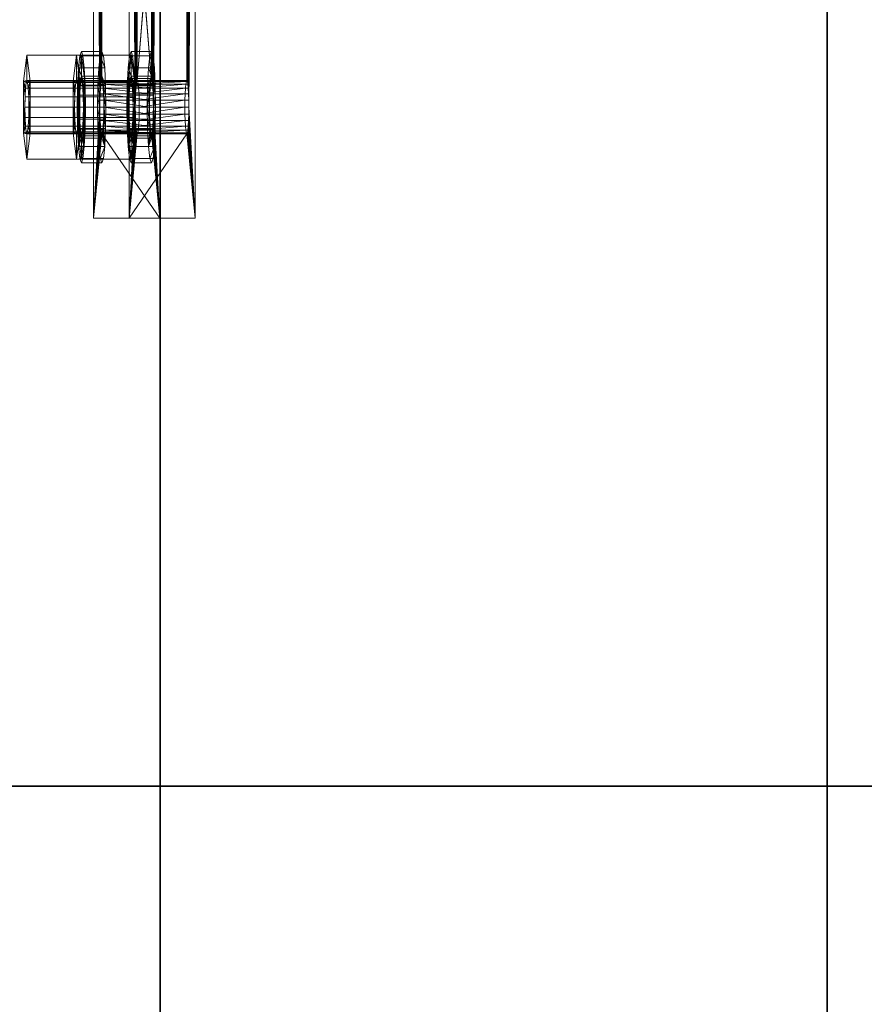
# Model space of a CAD drawing. Extents: x -0.3 to 41.3, y 0 to 17.8.
# Tile 110 of 256: x 0.766 to 0.956, y 9.893 to 10.114. Entities that reach past the tile are written whole.
import ezdxf

# ---------------------------------------------------------------- set-up
doc = ezdxf.new("R2010")
doc.units = 0
doc.header["$MEASUREMENT"] = 0
for name, color, linetype, lineweight in [('ANILHAS', 135, 'Continuous', 0), ('PLACAS_DE_BASE', 144, 'Continuous', 0), ('PORCAS', 157, 'Continuous', 0)]:
    doc.layers.add(name, color=color, linetype=linetype, lineweight=lineweight)
for name, color, linetype in [('S17', 7, 'Continuous'), ('V119', 7, 'Continuous'), ('V222', 7, 'Continuous'), ('V308', 7, 'Continuous')]:
    doc.layers.add(name, color=color, linetype=linetype)

msp = doc.modelspace()

# ---------------------------------------------------------------- linework, layer by layer
at = {"layer": 'S17', "color": 253, "true_color": 0xca95bd}
for points, invisible_edges in [([(0.54775, 9.94214, 195.60001), (1.34775, 9.94214, 195.60001), (1.34775, 10.74214, 195.60001)], 12), ([(0.54775, 9.94214, 195.10001), (1.34775, 9.94214, 195.10001), (1.34775, 10.74214, 195.10001)], 12), ([(0.54775, 9.94214, 195.60001), (1.34775, 10.74214, 195.60001), (0.54775, 10.74214, 195.60001)], 9), ([(0.54775, 9.94214, 195.10001), (1.34775, 10.74214, 195.10001), (0.54775, 10.74214, 195.10001)], 9)]:
    msp.add_3dface(points, dxfattribs=dict(at, invisible_edges=invisible_edges))
msp.add_3dface([(0.54775, 9.94214, 195.60001), (1.34775, 9.94214, 195.60001), (1.34775, 9.94214, 195.10001), (0.54775, 9.94214, 195.10001)], dxfattribs=at)
at = {"layer": 'V119', "color": 252, "true_color": 0x838383}
for points, invisible_edges in [([(0.94775, 10.26714, 196.60001), (0.79775, 10.26714, 196.60001), (0.79775, 8.91931, 196.60001)], 12), ([(0.94775, 10.26714, 196.00001), (0.79775, 10.26714, 196.00001), (0.79775, 8.91931, 196.00001)], 12), ([(0.94775, 10.26714, 196.60001), (0.79775, 8.91931, 196.60001), (0.94775, 8.91931, 196.60001)], 9), ([(0.94775, 10.26714, 196.00001), (0.79775, 8.91931, 196.00001), (0.94775, 8.91931, 196.00001)], 9)]:
    msp.add_3dface(points, dxfattribs=dict(at, invisible_edges=invisible_edges))
for points in [[(0.79775, 10.26714, 196.60001), (0.79775, 8.91931, 196.60001), (0.79775, 8.91931, 196.00001), (0.79775, 10.26714, 196.00001)], [(0.94775, 8.91931, 196.60001), (0.94775, 10.26714, 196.60001), (0.94775, 10.26714, 196.00001), (0.94775, 8.91931, 196.00001)]]:
    msp.add_3dface(points, dxfattribs=at)
at = {"layer": 'V222', "color": 252, "true_color": 0x838383}
for points, invisible_edges in [([(0.94775, 10.26714, 199.55), (0.79775, 10.26714, 199.55), (0.79775, 8.91931, 199.55)], 12), ([(0.94775, 10.26714, 198.95), (0.79775, 10.26714, 198.95), (0.79775, 8.91931, 198.95)], 12), ([(0.94775, 10.26714, 199.55), (0.79775, 8.91931, 199.55), (0.94775, 8.91931, 199.55)], 9), ([(0.94775, 10.26714, 198.95), (0.79775, 8.91931, 198.95), (0.94775, 8.91931, 198.95)], 9)]:
    msp.add_3dface(points, dxfattribs=dict(at, invisible_edges=invisible_edges))
for points in [[(0.79775, 10.26714, 199.55), (0.79775, 8.91931, 199.55), (0.79775, 8.91931, 198.95), (0.79775, 10.26714, 198.95)], [(0.94775, 8.91931, 199.55), (0.94775, 10.26714, 199.55), (0.94775, 10.26714, 198.95), (0.94775, 8.91931, 198.95)]]:
    msp.add_3dface(points, dxfattribs=at)
at = {"layer": 'V308', "color": 252, "true_color": 0x838383}
for points, invisible_edges in [([(0.94775, 10.26714, 200.60001), (0.79775, 10.26714, 200.60001), (0.79775, 6.14431, 200.60001)], 12), ([(0.94775, 10.26714, 200.30001), (0.79775, 10.26714, 200.30001), (0.79775, 6.14431, 200.30001)], 12), ([(0.94775, 10.26714, 200.60001), (0.79775, 6.14431, 200.60001), (0.94775, 6.14431, 200.60001)], 9), ([(0.94775, 10.26714, 200.30001), (0.79775, 6.14431, 200.30001), (0.94775, 6.14431, 200.30001)], 9)]:
    msp.add_3dface(points, dxfattribs=dict(at, invisible_edges=invisible_edges))
for points in [[(0.79775, 10.26714, 200.60001), (0.79775, 6.14431, 200.60001), (0.79775, 6.14431, 200.30001), (0.79775, 10.26714, 200.30001)], [(0.94775, 6.14431, 200.60001), (0.94775, 10.26714, 200.60001), (0.94775, 10.26714, 200.30001), (0.94775, 6.14431, 200.30001)]]:
    msp.add_3dface(points, dxfattribs=at)

# ---------------------------------------------------------------- meshes
at = {"layer": 'ANILHAS'}
mesh = msp.add_polyface(dxfattribs=at)
corners = [(0.77908, 10.09481, 199.5841), (0.77915, 10.09003, 199.58315), (0.77915, 10.09959, 199.58315), (0.77935, 10.08597, 199.58045), (0.77935, 10.10365, 199.58045), (0.77949, 10.09481, 199.57862), (0.77953, 10.09213, 199.57809), (0.77953, 10.09749, 199.57809), (0.77964, 10.08986, 199.57657), (0.77964, 10.09976, 199.57657), (0.77966, 10.08326, 199.5764), (0.77966, 10.10636, 199.5764), (0.77981, 10.08834, 199.57431), (0.77981, 10.10128, 199.57431), (0.78001, 10.08231, 199.57164), (0.78001, 10.08781, 199.57164), (0.78001, 10.10181, 199.57164), (0.78001, 10.10731, 199.57164), (0.78021, 10.08834, 199.56896), (0.78021, 10.10128, 199.56896), (0.78037, 10.08326, 199.56687), (0.78037, 10.10636, 199.56687), (0.78038, 10.08986, 199.5667), (0.78038, 10.09976, 199.5667), (0.78049, 10.09213, 199.56518), (0.78049, 10.09749, 199.56518), (0.78053, 10.09481, 199.56466), (0.78067, 10.08597, 199.56282), (0.78067, 10.10365, 199.56282), (0.78087, 10.09003, 199.56012), (0.78087, 10.09959, 199.56012), (0.78094, 10.09481, 199.55917), (0.78367, 10.09481, 199.58444), (0.78374, 10.09003, 199.5835), (0.78374, 10.09959, 199.5835), (0.78394, 10.08597, 199.58079), (0.78394, 10.10365, 199.58079), (0.78408, 10.09481, 199.57896), (0.78412, 10.09213, 199.57843), (0.78412, 10.09749, 199.57843), (0.78423, 10.08986, 199.57691), (0.78423, 10.09976, 199.57691), (0.78424, 10.08326, 199.57674), (0.78424, 10.10636, 199.57674), (0.7844, 10.08834, 199.57465), (0.7844, 10.10128, 199.57465), (0.7846, 10.08231, 199.57198), (0.7846, 10.08781, 199.57198), (0.7846, 10.10181, 199.57198), (0.7846, 10.10731, 199.57198), (0.7848, 10.08834, 199.56931), (0.7848, 10.10128, 199.56931), (0.78495, 10.08326, 199.56721), (0.78495, 10.10636, 199.56721), (0.78497, 10.08986, 199.56704), (0.78497, 10.09976, 199.56704), (0.78508, 10.09213, 199.56553), (0.78508, 10.09749, 199.56553), (0.78512, 10.09481, 199.565), (0.78526, 10.08597, 199.56316), (0.78526, 10.10365, 199.56316), (0.78546, 10.09003, 199.56046), (0.78546, 10.09959, 199.56046), (0.78553, 10.09481, 199.55951)]
mesh.append_faces([[corners[k] for k in face] for face in [(46, 42, 10, 14), (42, 35, 3, 10), (35, 33, 1, 3), (33, 32, 0, 1), (32, 34, 2, 0), (34, 36, 4, 2), (36, 43, 11, 4), (43, 49, 17, 11), (49, 53, 21, 17), (53, 60, 28, 21), (60, 62, 30, 28), (62, 63, 31, 30), (63, 61, 29, 31), (61, 59, 27, 29), (59, 52, 20, 27), (52, 46, 14, 20), (47, 50, 18, 15), (50, 54, 22, 18), (54, 56, 24, 22), (56, 58, 26, 24), (58, 57, 25, 26), (57, 55, 23, 25), (55, 51, 19, 23), (51, 48, 16, 19), (48, 45, 13, 16), (45, 41, 9, 13), (41, 39, 7, 9), (39, 37, 5, 7), (37, 38, 6, 5), (38, 40, 8, 6), (40, 44, 12, 8), (44, 47, 15, 12)]])
mesh.append_faces([[corners[k] for k in face] for face in [(43, 53, 49), (52, 42, 46), (21, 11, 17), (10, 20, 14)]], dxfattribs={"vtx0": -1})
mesh.append_faces([[corners[k] for k in face] for face in [(34, 48, 36), (48, 34, 45), (45, 34, 41), (41, 34, 39), (39, 32, 37), (37, 32, 38), (38, 33, 40), (40, 35, 44), (44, 35, 47), (53, 43, 60), (60, 36, 62), (62, 57, 63), (63, 58, 61), (61, 54, 59), (59, 42, 52), (11, 28, 4), (16, 30, 19), (19, 30, 23), (23, 30, 25), (25, 31, 26), (26, 29, 24), (24, 29, 22), (22, 27, 18), (18, 27, 15), (3, 27, 10), (2, 7, 0), (0, 6, 1), (1, 8, 3)]], dxfattribs={"vtx0": -1, "vtx1": -1})
mesh.append_faces([[corners[k] for k in face] for face in [(62, 36, 48), (59, 47, 35), (4, 30, 16), (15, 27, 3)]], dxfattribs={"vtx0": -1, "vtx1": -1, "vtx2": -1})
mesh.append_faces([[corners[k] for k in face] for face in [(39, 34, 32), (38, 32, 33), (40, 33, 35), (60, 43, 36), (62, 48, 51), (62, 51, 55), (62, 55, 57), (63, 57, 58), (61, 58, 56), (61, 56, 54), (59, 54, 50), (59, 50, 47), (59, 35, 42), (11, 21, 28), (4, 28, 30), (25, 30, 31), (26, 31, 29), (22, 29, 27), (10, 27, 20), (16, 2, 4), (2, 16, 13), (2, 13, 9), (2, 9, 7), (0, 7, 5), (0, 5, 6), (1, 6, 8), (3, 8, 12), (3, 12, 15)]], dxfattribs={"vtx0": -1, "vtx2": -1})
mesh = msp.add_polyface(dxfattribs=at)
corners = [(0.79024, 10.09481, 199.43452), (0.79031, 10.09003, 199.43357), (0.79031, 10.09959, 199.43357), (0.79052, 10.08597, 199.43087), (0.79052, 10.10365, 199.43087), (0.79065, 10.09481, 199.42903), (0.79069, 10.09213, 199.4285), (0.79069, 10.09749, 199.4285), (0.79081, 10.08986, 199.42699), (0.79081, 10.09976, 199.42699), (0.79082, 10.08326, 199.42682), (0.79082, 10.10636, 199.42682), (0.79097, 10.08834, 199.42472), (0.79097, 10.10128, 199.42472), (0.79117, 10.08231, 199.42205), (0.79117, 10.08781, 199.42205), (0.79117, 10.10181, 199.42205), (0.79117, 10.10731, 199.42205), (0.79137, 10.08834, 199.41938), (0.79137, 10.10128, 199.41938), (0.79153, 10.08326, 199.41728), (0.79153, 10.10636, 199.41728), (0.79154, 10.08986, 199.41712), (0.79154, 10.09976, 199.41712), (0.79166, 10.09213, 199.4156), (0.79166, 10.09749, 199.4156), (0.79169, 10.09481, 199.41507), (0.79183, 10.08597, 199.41324), (0.79183, 10.10365, 199.41324), (0.79203, 10.09003, 199.41053), (0.79203, 10.09959, 199.41053), (0.7921, 10.09481, 199.40959), (0.79483, 10.09481, 199.43486), (0.7949, 10.09003, 199.43391), (0.7949, 10.09959, 199.43391), (0.7951, 10.08597, 199.43121), (0.7951, 10.10365, 199.43121), (0.79524, 10.09481, 199.42937), (0.79528, 10.09213, 199.42885), (0.79528, 10.09749, 199.42885), (0.79539, 10.08986, 199.42733), (0.79539, 10.09976, 199.42733), (0.79541, 10.08326, 199.42716), (0.79541, 10.10636, 199.42716), (0.79556, 10.08834, 199.42507), (0.79556, 10.10128, 199.42507), (0.79576, 10.08231, 199.42239), (0.79576, 10.08781, 199.42239), (0.79576, 10.10181, 199.42239), (0.79576, 10.10731, 199.42239), (0.79596, 10.08834, 199.41972), (0.79596, 10.10128, 199.41972), (0.79612, 10.08326, 199.41763), (0.79612, 10.10636, 199.41763), (0.79613, 10.08986, 199.41746), (0.79613, 10.09976, 199.41746), (0.79624, 10.09213, 199.41594), (0.79624, 10.09749, 199.41594), (0.79628, 10.09481, 199.41541), (0.79642, 10.08597, 199.41358), (0.79642, 10.10365, 199.41358), (0.79662, 10.09003, 199.41088), (0.79662, 10.09959, 199.41088), (0.79669, 10.09481, 199.40993)]
mesh.append_faces([[corners[k] for k in face] for face in [(46, 42, 10, 14), (42, 35, 3, 10), (35, 33, 1, 3), (33, 32, 0, 1), (32, 34, 2, 0), (34, 36, 4, 2), (36, 43, 11, 4), (43, 49, 17, 11), (49, 53, 21, 17), (53, 60, 28, 21), (60, 62, 30, 28), (62, 63, 31, 30), (63, 61, 29, 31), (61, 59, 27, 29), (59, 52, 20, 27), (52, 46, 14, 20), (47, 50, 18, 15), (50, 54, 22, 18), (54, 56, 24, 22), (56, 58, 26, 24), (58, 57, 25, 26), (57, 55, 23, 25), (55, 51, 19, 23), (51, 48, 16, 19), (48, 45, 13, 16), (45, 41, 9, 13), (41, 39, 7, 9), (39, 37, 5, 7), (37, 38, 6, 5), (38, 40, 8, 6), (40, 44, 12, 8), (44, 47, 15, 12)]])
mesh.append_faces([[corners[k] for k in face] for face in [(43, 53, 49), (52, 42, 46), (21, 11, 17), (10, 20, 14)]], dxfattribs={"vtx0": -1})
mesh.append_faces([[corners[k] for k in face] for face in [(34, 48, 36), (48, 34, 45), (45, 34, 41), (41, 34, 39), (39, 32, 37), (37, 32, 38), (38, 33, 40), (40, 35, 44), (44, 35, 47), (53, 43, 60), (60, 36, 62), (62, 57, 63), (63, 58, 61), (61, 54, 59), (59, 42, 52), (11, 28, 4), (16, 30, 19), (19, 30, 23), (23, 30, 25), (25, 31, 26), (26, 29, 24), (24, 29, 22), (22, 27, 18), (18, 27, 15), (3, 27, 10), (2, 7, 0), (0, 6, 1), (1, 8, 3)]], dxfattribs={"vtx0": -1, "vtx1": -1})
mesh.append_faces([[corners[k] for k in face] for face in [(62, 36, 48), (59, 47, 35), (4, 30, 16), (15, 27, 3)]], dxfattribs={"vtx0": -1, "vtx1": -1, "vtx2": -1})
mesh.append_faces([[corners[k] for k in face] for face in [(39, 34, 32), (38, 32, 33), (40, 33, 35), (60, 43, 36), (62, 48, 51), (62, 51, 55), (62, 55, 57), (63, 57, 58), (61, 58, 56), (61, 56, 54), (59, 54, 50), (59, 50, 47), (59, 35, 42), (11, 21, 28), (4, 28, 30), (25, 30, 31), (26, 31, 29), (22, 29, 27), (10, 27, 20), (16, 2, 4), (2, 16, 13), (2, 13, 9), (2, 9, 7), (0, 7, 5), (0, 5, 6), (1, 6, 8), (3, 8, 12), (3, 12, 15)]], dxfattribs={"vtx0": -1, "vtx2": -1})
at = {"layer": 'PLACAS_DE_BASE'}
mesh = msp.add_polyface(dxfattribs=at)
corners = [(0.80419, 10.09481, 199.41701), (0.8056, 10.06981, 199.39806), (0.8056, 10.26981, 199.39806), (0.80417, 10.09636, 199.41721), (0.80413, 10.09781, 199.41781), (0.80406, 10.09905, 199.41876), (0.80396, 10.10001, 199.42), (0.80386, 10.10061, 199.42145), (0.80374, 10.10081, 199.42299), (0.80406, 10.24057, 199.41876), (0.79258, 10.10081, 199.57258), (0.79072, 10.06981, 199.59751), (0.79213, 10.09481, 199.57856), (0.79072, 10.26981, 199.59751), (0.79215, 10.09636, 199.57836), (0.79219, 10.09781, 199.57776), (0.79226, 10.09905, 199.57681), (0.79236, 10.10001, 199.57557), (0.79246, 10.10061, 199.57413), (0.79269, 10.10061, 199.57103), (0.80363, 10.10061, 199.42454), (0.78415, 10.09481, 199.57797), (0.78274, 10.06981, 199.59691), (0.78274, 10.26981, 199.59691), (0.78417, 10.09636, 199.57776), (0.78421, 10.09781, 199.57716), (0.78428, 10.09905, 199.57621), (0.78438, 10.10001, 199.57497), (0.78449, 10.10061, 199.57353), (0.7846, 10.10081, 199.57198), (0.78428, 10.24057, 199.57621), (0.79576, 10.10081, 199.4224), (0.79762, 10.06981, 199.39747), (0.79621, 10.09481, 199.41642), (0.79762, 10.26981, 199.39747), (0.79619, 10.09636, 199.41662), (0.79615, 10.09781, 199.41722), (0.79608, 10.09905, 199.41817), (0.79599, 10.10001, 199.41941), (0.79588, 10.10061, 199.42085), (0.79565, 10.10061, 199.42395), (0.78472, 10.10061, 199.57043)]
mesh.append_faces([[corners[k] for k in face] for face in [(2, 1, 32, 34), (7, 8, 31, 39), (8, 20, 40, 31), (19, 10, 29, 41), (10, 18, 28, 29)]])
mesh.append_faces([[corners[k] for k in face] for face in [(0, 2, 3), (3, 2, 4), (4, 2, 5), (5, 2, 6), (6, 2, 7), (7, 2, 8), (11, 12, 13), (19, 8, 10), (21, 23, 24), (24, 23, 25), (25, 23, 26), (26, 23, 27), (27, 23, 28), (28, 23, 29), (32, 33, 34), (40, 29, 31)]], dxfattribs={"vtx0": -1, "vtx1": -1})
mesh.append_faces([[corners[k] for k in face] for face in [(8, 9, 10), (29, 30, 31)]], dxfattribs={"vtx0": -1, "vtx1": -1, "vtx2": -1})
mesh.append_faces([[corners[k] for k in face] for face in [(0, 1, 2), (13, 12, 14), (13, 14, 15), (13, 15, 16), (13, 16, 17), (13, 17, 18), (13, 18, 10), (19, 20, 8), (21, 22, 23), (34, 33, 35), (34, 35, 36), (34, 36, 37), (34, 37, 38), (34, 38, 39), (34, 39, 31), (40, 41, 29)]], dxfattribs={"vtx0": -1, "vtx2": -1})
mesh = msp.add_polyface(dxfattribs=at)
corners = [(0.80374, 10.10081, 199.42299), (0.8056, 10.26981, 199.39806), (0.80413, 10.24181, 199.41781), (0.80406, 10.24057, 199.41876), (0.79258, 10.10081, 199.57258), (0.80396, 10.23961, 199.42), (0.80386, 10.23901, 199.42145), (0.80374, 10.23881, 199.42299), (0.79072, 10.26981, 199.59751), (0.79219, 10.24181, 199.57776), (0.79226, 10.24057, 199.57681), (0.79236, 10.23961, 199.57557), (0.79246, 10.23901, 199.57413), (0.79258, 10.23881, 199.57258), (0.80363, 10.23901, 199.42454), (0.79269, 10.23901, 199.57103), (0.80352, 10.23961, 199.42599), (0.7928, 10.23961, 199.56959), (0.7846, 10.10081, 199.57198), (0.78274, 10.26981, 199.59691), (0.78421, 10.24181, 199.57716), (0.78428, 10.24057, 199.57621), (0.79576, 10.10081, 199.4224), (0.78438, 10.23961, 199.57497), (0.78449, 10.23901, 199.57353), (0.7846, 10.23881, 199.57198), (0.79762, 10.26981, 199.39747), (0.79615, 10.24181, 199.41722), (0.79608, 10.24057, 199.41817), (0.79599, 10.23961, 199.41941), (0.79588, 10.23901, 199.42085), (0.79576, 10.23881, 199.4224), (0.78472, 10.23901, 199.57043), (0.79565, 10.23901, 199.42395), (0.78482, 10.23961, 199.56899), (0.79554, 10.23961, 199.42539), (0.79072, 10.06981, 199.59751), (0.78274, 10.06981, 199.59691)]
mesh.append_faces([[corners[k] for k in face] for face in [(36, 8, 19, 37), (7, 6, 30, 31), (6, 5, 29, 30), (16, 14, 33, 35), (14, 7, 31, 33), (13, 15, 32, 25), (15, 17, 34, 32), (11, 12, 24, 23), (12, 13, 25, 24)]])
mesh.append_faces([[corners[k] for k in face] for face in [(9, 4, 10), (10, 4, 11), (11, 4, 12), (12, 4, 13), (14, 13, 7), (13, 14, 15), (15, 16, 17), (27, 22, 28), (28, 22, 29), (29, 22, 30), (30, 22, 31), (32, 31, 25), (31, 32, 33), (33, 34, 35)]], dxfattribs={"vtx0": -1, "vtx1": -1})
mesh.append_faces([[corners[k] for k in face] for face in [(0, 1, 2), (8, 4, 9), (13, 4, 7), (18, 19, 20), (26, 22, 27), (31, 22, 25)]], dxfattribs={"vtx0": -1, "vtx1": -1, "vtx2": -1})
mesh.append_faces([[corners[k] for k in face] for face in [(0, 2, 3), (4, 3, 5), (4, 5, 6), (4, 6, 7), (15, 14, 16), (18, 20, 21), (22, 21, 23), (22, 23, 24), (22, 24, 25), (33, 32, 34)]], dxfattribs={"vtx0": -1, "vtx2": -1})
mesh = msp.add_polyface(dxfattribs=at)
corners = [(0.79302, 10.09481, 199.56659), (0.80331, 10.09636, 199.42877), (0.79301, 10.09636, 199.5668), (0.80335, 10.09781, 199.42818), (0.79297, 10.09781, 199.5674), (0.80343, 10.09905, 199.42723), (0.79289, 10.09905, 199.56835), (0.80352, 10.10001, 199.42599), (0.7928, 10.10001, 199.56959), (0.80363, 10.10061, 199.42454), (0.79269, 10.10061, 199.57103), (0.79532, 10.09481, 199.42838), (0.78505, 10.09481, 199.566), (0.78503, 10.09636, 199.5662), (0.79533, 10.09636, 199.42818), (0.78499, 10.09781, 199.5668), (0.79538, 10.09781, 199.42758), (0.78492, 10.09905, 199.56775), (0.79545, 10.09905, 199.42663), (0.78482, 10.10001, 199.56899), (0.79554, 10.10001, 199.42539), (0.78472, 10.10061, 199.57043), (0.79565, 10.10061, 199.42395), (0.80419, 10.09481, 199.41701), (0.80417, 10.09636, 199.41721), (0.79619, 10.09636, 199.41662), (0.79621, 10.09481, 199.41642), (0.80413, 10.09781, 199.41781), (0.79615, 10.09781, 199.41722), (0.80406, 10.09905, 199.41876), (0.79608, 10.09905, 199.41817), (0.80396, 10.10001, 199.42), (0.79599, 10.10001, 199.41941), (0.80386, 10.10061, 199.42145), (0.79588, 10.10061, 199.42085), (0.80329, 10.09481, 199.42898), (0.79246, 10.10061, 199.57413), (0.79236, 10.10001, 199.57557), (0.78438, 10.10001, 199.57497), (0.78449, 10.10061, 199.57353), (0.79226, 10.09905, 199.57681), (0.78428, 10.09905, 199.57621), (0.79219, 10.09781, 199.57776), (0.78421, 10.09781, 199.57716), (0.79215, 10.09636, 199.57836), (0.78417, 10.09636, 199.57776), (0.79213, 10.09481, 199.57856), (0.78415, 10.09481, 199.57797)]
mesh.append_faces([[corners[k] for k in face] for face in [(23, 24, 25, 26), (24, 27, 28, 25), (27, 29, 30, 28), (29, 31, 32, 30), (31, 33, 34, 32), (9, 7, 20, 22), (7, 5, 18, 20), (5, 3, 16, 18), (3, 1, 14, 16), (1, 35, 11, 14), (0, 2, 13, 12), (2, 4, 15, 13), (4, 6, 17, 15), (6, 8, 19, 17), (8, 10, 21, 19), (36, 37, 38, 39), (37, 40, 41, 38), (40, 42, 43, 41), (42, 44, 45, 43), (44, 46, 47, 45)]])
mesh.append_faces([[corners[k] for k in face] for face in [(0, 1, 2), (2, 3, 4), (4, 5, 6), (6, 7, 8), (8, 9, 10), (11, 13, 14), (14, 15, 16), (16, 17, 18), (18, 19, 20), (20, 21, 22)]], dxfattribs={"vtx0": -1, "vtx1": -1})
mesh.append_faces([[corners[k] for k in face] for face in [(2, 1, 3), (4, 3, 5), (6, 5, 7), (8, 7, 9), (11, 12, 13), (14, 13, 15), (16, 15, 17), (18, 17, 19), (20, 19, 21)]], dxfattribs={"vtx0": -1, "vtx2": -1})
mesh = msp.add_polyface(dxfattribs=at)
corners = [(0.79269, 10.08901, 199.57103), (0.80352, 10.08961, 199.42599), (0.7928, 10.08961, 199.56959), (0.80343, 10.09057, 199.42723), (0.79289, 10.09057, 199.56835), (0.80335, 10.09181, 199.42818), (0.79297, 10.09181, 199.5674), (0.80331, 10.09326, 199.42877), (0.79301, 10.09326, 199.5668), (0.80329, 10.09481, 199.42898), (0.79302, 10.09481, 199.56659), (0.80331, 10.09636, 199.42877), (0.79565, 10.08901, 199.42395), (0.78482, 10.08961, 199.56899), (0.79554, 10.08961, 199.42539), (0.78492, 10.09057, 199.56775), (0.79545, 10.09057, 199.42663), (0.78499, 10.09181, 199.5668), (0.79538, 10.09181, 199.42758), (0.78503, 10.09326, 199.5662), (0.79533, 10.09326, 199.42818), (0.78505, 10.09481, 199.566), (0.79532, 10.09481, 199.42838), (0.80386, 10.08901, 199.42145), (0.80396, 10.08961, 199.42), (0.79599, 10.08961, 199.41941), (0.79588, 10.08901, 199.42085), (0.80406, 10.09057, 199.41876), (0.79608, 10.09057, 199.41817), (0.80413, 10.09181, 199.41781), (0.79615, 10.09181, 199.41722), (0.80417, 10.09326, 199.41721), (0.79619, 10.09326, 199.41662), (0.80419, 10.09481, 199.41701), (0.79621, 10.09481, 199.41642), (0.80363, 10.08901, 199.42454), (0.78472, 10.08901, 199.57043), (0.79213, 10.09481, 199.57856), (0.79215, 10.09326, 199.57836), (0.78417, 10.09326, 199.57776), (0.78415, 10.09481, 199.57797), (0.79219, 10.09181, 199.57776), (0.78421, 10.09181, 199.57716), (0.79226, 10.09057, 199.57681), (0.78428, 10.09057, 199.57621), (0.79236, 10.08961, 199.57557), (0.78438, 10.08961, 199.57497), (0.79246, 10.08901, 199.57413), (0.78449, 10.08901, 199.57353)]
mesh.append_faces([[corners[k] for k in face] for face in [(23, 24, 25, 26), (24, 27, 28, 25), (27, 29, 30, 28), (29, 31, 32, 30), (31, 33, 34, 32), (9, 7, 20, 22), (7, 5, 18, 20), (5, 3, 16, 18), (3, 1, 14, 16), (1, 35, 12, 14), (0, 2, 13, 36), (2, 4, 15, 13), (4, 6, 17, 15), (6, 8, 19, 17), (8, 10, 21, 19), (37, 38, 39, 40), (38, 41, 42, 39), (41, 43, 44, 42), (43, 45, 46, 44), (45, 47, 48, 46)]])
mesh.append_faces([[corners[k] for k in face] for face in [(0, 1, 2), (2, 3, 4), (4, 5, 6), (6, 7, 8), (8, 9, 10), (12, 13, 14), (14, 15, 16), (16, 17, 18), (18, 19, 20), (20, 21, 22)]], dxfattribs={"vtx0": -1, "vtx1": -1})
mesh.append_faces([[corners[k] for k in face] for face in [(2, 1, 3), (4, 3, 5), (6, 5, 7), (8, 7, 9), (10, 9, 11), (14, 13, 15), (16, 15, 17), (18, 17, 19), (20, 19, 21)]], dxfattribs={"vtx0": -1, "vtx2": -1})
mesh = msp.add_polyface(dxfattribs=at)
corners = [(0.8056, 10.06981, 199.39806), (0.80374, 10.08881, 199.42299), (0.79072, 10.06981, 199.59751), (0.80386, 10.08901, 199.42145), (0.80396, 10.08961, 199.42), (0.80406, 10.09057, 199.41876), (0.80413, 10.09181, 199.41781), (0.80417, 10.09326, 199.41721), (0.80419, 10.09481, 199.41701), (0.79213, 10.09481, 199.57856), (0.79215, 10.09326, 199.57836), (0.79219, 10.09181, 199.57776), (0.79226, 10.09057, 199.57681), (0.79236, 10.08961, 199.57557), (0.79246, 10.08901, 199.57413), (0.79258, 10.08881, 199.57258), (0.80363, 10.08901, 199.42454), (0.79269, 10.08901, 199.57103), (0.80352, 10.08961, 199.42599), (0.78274, 10.06981, 199.59691), (0.7846, 10.08881, 199.57198), (0.79762, 10.06981, 199.39747), (0.78449, 10.08901, 199.57353), (0.78438, 10.08961, 199.57497), (0.78428, 10.09057, 199.57621), (0.78421, 10.09181, 199.57716), (0.78417, 10.09326, 199.57776), (0.78415, 10.09481, 199.57797), (0.79621, 10.09481, 199.41642), (0.79619, 10.09326, 199.41662), (0.79615, 10.09181, 199.41722), (0.79608, 10.09057, 199.41817), (0.79599, 10.08961, 199.41941), (0.79588, 10.08901, 199.42085), (0.79576, 10.08881, 199.4224), (0.78472, 10.08901, 199.57043), (0.79565, 10.08901, 199.42395), (0.78482, 10.08961, 199.56899)]
mesh.append_faces([[corners[k] for k in face] for face in [(0, 2, 19, 21), (1, 3, 33, 34), (16, 1, 34, 36), (15, 17, 35, 20), (14, 15, 20, 22)]])
mesh.append_faces([[corners[k] for k in face] for face in [(0, 1, 2), (1, 0, 3), (3, 0, 4), (4, 0, 5), (5, 0, 6), (6, 0, 7), (7, 0, 8), (9, 2, 10), (10, 2, 11), (11, 2, 12), (12, 2, 13), (13, 2, 14), (14, 2, 15), (16, 15, 1), (15, 16, 17), (19, 20, 21), (20, 19, 22), (22, 19, 23), (23, 19, 24), (24, 19, 25), (25, 19, 26), (26, 19, 27), (28, 21, 29), (29, 21, 30), (30, 21, 31), (31, 21, 32), (32, 21, 33), (33, 21, 34), (35, 34, 20), (34, 35, 36)]], dxfattribs={"vtx0": -1, "vtx1": -1})
mesh.append_faces([[corners[k] for k in face] for face in [(15, 2, 1), (34, 21, 20)]], dxfattribs={"vtx0": -1, "vtx1": -1, "vtx2": -1})
mesh.append_faces([[corners[k] for k in face] for face in [(17, 16, 18), (36, 35, 37)]], dxfattribs={"vtx0": -1, "vtx2": -1})
at = {"layer": 'PORCAS'}
mesh = msp.add_polyface(dxfattribs=at)
corners = [(0.76699, 10.08897, 199.5808), (0.76699, 10.10065, 199.5808), (0.7673, 10.09481, 199.5767), (0.76733, 10.09251, 199.57624), (0.76733, 10.09711, 199.57624), (0.76743, 10.09057, 199.57495), (0.76743, 10.09905, 199.57495), (0.76757, 10.08927, 199.57301), (0.76757, 10.10035, 199.57301), (0.76775, 10.08313, 199.57072), (0.76775, 10.08881, 199.57072), (0.76775, 10.10081, 199.57072), (0.76775, 10.10648, 199.57072), (0.76792, 10.08927, 199.56843), (0.76792, 10.10035, 199.56843), (0.76806, 10.09057, 199.56649), (0.76806, 10.09905, 199.56649), (0.76816, 10.09251, 199.5652), (0.76816, 10.09711, 199.5652), (0.76819, 10.09481, 199.56474), (0.7685, 10.08897, 199.56064), (0.7685, 10.10065, 199.56064), (0.77926, 10.08897, 199.58172), (0.77926, 10.10065, 199.58172), (0.77956, 10.09481, 199.57762), (0.7796, 10.09251, 199.57716), (0.7796, 10.09711, 199.57716), (0.7797, 10.09057, 199.57586), (0.7797, 10.09905, 199.57586), (0.77984, 10.08927, 199.57393), (0.77984, 10.10035, 199.57393), (0.78001, 10.08313, 199.57164), (0.78001, 10.08881, 199.57164), (0.78001, 10.10081, 199.57164), (0.78001, 10.10648, 199.57164), (0.78018, 10.08927, 199.56934), (0.78018, 10.10035, 199.56934), (0.78033, 10.09057, 199.56741), (0.78033, 10.09905, 199.56741), (0.78042, 10.09251, 199.56611), (0.78042, 10.09711, 199.56611), (0.78046, 10.09481, 199.56565), (0.78076, 10.08897, 199.56155), (0.78076, 10.10065, 199.56155)]
mesh.append_faces([[corners[k] for k in face] for face in [(31, 22, 0, 9), (22, 23, 1, 0), (23, 34, 12, 1), (34, 43, 21, 12), (43, 42, 20, 21), (42, 31, 9, 20), (32, 35, 13, 10), (35, 37, 15, 13), (37, 39, 17, 15), (39, 41, 19, 17), (41, 40, 18, 19), (40, 38, 16, 18), (38, 36, 14, 16), (36, 33, 11, 14), (33, 30, 8, 11), (30, 28, 6, 8), (28, 26, 4, 6), (26, 24, 2, 4), (24, 25, 3, 2), (25, 27, 5, 3), (27, 29, 7, 5), (29, 32, 10, 7)]])
mesh.append_faces([[corners[k] for k in face] for face in [(23, 33, 34), (33, 23, 30), (30, 23, 28), (28, 23, 26), (26, 22, 24), (24, 22, 25), (25, 22, 27), (27, 22, 29), (29, 22, 32), (43, 40, 42), (42, 32, 31), (21, 11, 12), (11, 21, 14), (14, 21, 16), (16, 21, 18), (18, 20, 19), (19, 20, 17), (17, 20, 15), (15, 20, 13), (13, 20, 10), (1, 4, 0), (0, 10, 9)]], dxfattribs={"vtx0": -1, "vtx1": -1})
mesh.append_faces([[corners[k] for k in face] for face in [(26, 23, 22), (32, 22, 31), (33, 43, 34), (43, 33, 36), (43, 36, 38), (43, 38, 40), (42, 40, 41), (42, 41, 39), (42, 39, 37), (42, 37, 35), (42, 35, 32), (18, 21, 20), (10, 20, 9), (11, 1, 12), (1, 11, 8), (1, 8, 6), (1, 6, 4), (0, 4, 2), (0, 2, 3), (0, 3, 5), (0, 5, 7), (0, 7, 10)]], dxfattribs={"vtx0": -1, "vtx2": -1})
mesh = msp.add_polyface(dxfattribs=at)
corners = [(0.77816, 10.08897, 199.43122), (0.77816, 10.10065, 199.43122), (0.77846, 10.09481, 199.42712), (0.7785, 10.09251, 199.42666), (0.7785, 10.09711, 199.42666), (0.77859, 10.09057, 199.42536), (0.77859, 10.09905, 199.42536), (0.77874, 10.08927, 199.42343), (0.77874, 10.10035, 199.42343), (0.77891, 10.08313, 199.42114), (0.77891, 10.08881, 199.42114), (0.77891, 10.10081, 199.42114), (0.77891, 10.10648, 199.42114), (0.77908, 10.08927, 199.41884), (0.77908, 10.10035, 199.41884), (0.77922, 10.09057, 199.41691), (0.77922, 10.09905, 199.41691), (0.77932, 10.09251, 199.41561), (0.77932, 10.09711, 199.41561), (0.77935, 10.09481, 199.41515), (0.77966, 10.08897, 199.41105), (0.77966, 10.10065, 199.41105), (0.79042, 10.08897, 199.43213), (0.79042, 10.10065, 199.43213), (0.79073, 10.09481, 199.42803), (0.79076, 10.09251, 199.42758), (0.79076, 10.09711, 199.42758), (0.79086, 10.09057, 199.42628), (0.79086, 10.09905, 199.42628), (0.791, 10.08927, 199.42435), (0.791, 10.10035, 199.42435), (0.79117, 10.08313, 199.42205), (0.79117, 10.08881, 199.42205), (0.79117, 10.10081, 199.42205), (0.79117, 10.10648, 199.42205), (0.79135, 10.08927, 199.41976), (0.79135, 10.10035, 199.41976), (0.79149, 10.09057, 199.41782), (0.79149, 10.09905, 199.41782), (0.79159, 10.09251, 199.41653), (0.79159, 10.09711, 199.41653), (0.79162, 10.09481, 199.41607), (0.79193, 10.08897, 199.41197), (0.79193, 10.10065, 199.41197)]
mesh.append_faces([[corners[k] for k in face] for face in [(31, 22, 0, 9), (22, 23, 1, 0), (23, 34, 12, 1), (34, 43, 21, 12), (43, 42, 20, 21), (42, 31, 9, 20), (32, 35, 13, 10), (35, 37, 15, 13), (37, 39, 17, 15), (39, 41, 19, 17), (41, 40, 18, 19), (40, 38, 16, 18), (38, 36, 14, 16), (36, 33, 11, 14), (33, 30, 8, 11), (30, 28, 6, 8), (28, 26, 4, 6), (26, 24, 2, 4), (24, 25, 3, 2), (25, 27, 5, 3), (27, 29, 7, 5), (29, 32, 10, 7)]])
mesh.append_faces([[corners[k] for k in face] for face in [(23, 33, 34), (33, 23, 30), (30, 23, 28), (28, 23, 26), (26, 22, 24), (24, 22, 25), (25, 22, 27), (27, 22, 29), (29, 22, 32), (43, 40, 42), (42, 32, 31), (21, 11, 12), (11, 21, 14), (14, 21, 16), (16, 21, 18), (18, 20, 19), (19, 20, 17), (17, 20, 15), (15, 20, 13), (13, 20, 10), (1, 4, 0), (0, 10, 9)]], dxfattribs={"vtx0": -1, "vtx1": -1})
mesh.append_faces([[corners[k] for k in face] for face in [(26, 23, 22), (32, 22, 31), (33, 43, 34), (43, 33, 36), (43, 36, 38), (43, 38, 40), (42, 40, 41), (42, 41, 39), (42, 39, 37), (42, 37, 35), (42, 35, 32), (18, 21, 20), (10, 20, 9), (11, 1, 12), (1, 11, 8), (1, 8, 6), (1, 6, 4), (0, 4, 2), (0, 2, 3), (0, 3, 5), (0, 5, 7), (0, 7, 10)]], dxfattribs={"vtx0": -1, "vtx2": -1})

doc.saveas('drawing.dxf')
